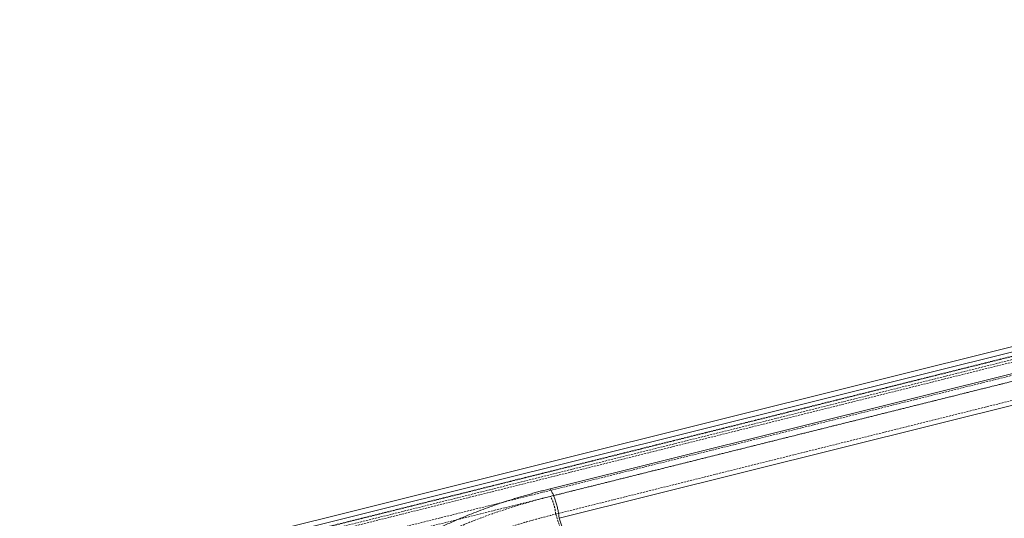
# Model space of a CAD drawing. Header units: millimetres. Extents: x -877 to 859, y -163 to 730.
# Tile 4 of 12: x -867 to -243, y 413 to 729. Entities that reach past the tile are written whole.
import ezdxf

# ---------------------------------------------------------------- set-up
doc = ezdxf.new("R2010")
doc.units = ezdxf.units.MM
doc.linetypes.add('SLD-Continue', pattern=[0])
doc.linetypes.add('SLD-Pointillée', pattern=[1.905, 1.27, -0.635])

msp = doc.modelspace()

# ---------------------------------------------------------------- linework, layer by layer
at = {"color": 7, "linetype": 'SLD-Continue', "lineweight": 15}
for p, q in [((594.95, 729.36), (-865.56, 365.77)), ((-862.25, 363.32), (598.26, 726.92)), ((-530.96, 432.02), (398.79, 663.48)), ((-525.24, 413.31), (404.51, 644.77)), ((-525.24, 413.31), (-443.08, 172.85))]:
    msp.add_line(p, q, dxfattribs=at)
at = {"color": 7, "linetype": 'SLD-Pointillée', "lineweight": 0}
for p, q in [((-867.43, 359.35), (593.08, 722.95)), ((-865.24, 356.09), (595.28, 719.69)), ((596.4, 723.54), (-864.11, 359.94)), ((-862.12, 358.48), (598.39, 722.07)), ((593.39, 710.84), (-867.12, 347.24)), ((595.59, 707.58), (-864.93, 343.98)), ((-530.84, 427.18), (398.91, 658.64)), ((-527.4, 415.95), (402.35, 647.41)), ((-527.4, 415.95), (-445.24, 175.49))]:
    msp.add_line(p, q, dxfattribs=at)
at = {"color": 7, "linetype": 'SLD-Continue', "lineweight": 15}
for points, knots in [([(-687.61, 222.21), (-687.81, 222.51), (-688.21, 223.12), (-688.81, 224.03), (-689.4, 224.94), (-689.98, 225.85), (-690.54, 226.77), (-691.1, 227.69), (-691.65, 228.61), (-692.19, 229.53), (-692.72, 230.45), (-693.24, 231.38), (-693.75, 232.3), (-694.25, 233.23), (-694.74, 234.17), (-695.21, 235.1), (-695.68, 236.03), (-696.6, 237.91), (-697.91, 240.73), (-699.49, 244.52), (-700.91, 248.33), (-702.58, 253.44), (-704.27, 259.87), (-705.63, 267.64), (-706.34, 275.45), (-706.39, 283.28), (-705.78, 291.11), (-704.08, 301.52), (-700.32, 314.45), (-693.21, 329.68), (-683.59, 344.48), (-671.54, 358.71), (-657.16, 372.24), (-643.37, 382.82), (-631.34, 390.81), (-621.81, 396.56), (-611.83, 402.04), (-601.4, 407.25), (-590.55, 412.17), (-581.19, 416.02), (-573.52, 418.95), (-567.68, 421.06), (-561.75, 423.1), (-556.75, 424.73), (-552.7, 425.99), (-549.65, 426.91), (-546.58, 427.82), (-543.49, 428.7), (-540.39, 429.56), (-537.26, 430.41), (-534.12, 431.23), (-532.02, 431.76), (-530.96, 432.02)], [0, 0, 0, 0, 0.003906, 0.007811, 0.011714, 0.015616, 0.019517, 0.023417, 0.027315, 0.031214, 0.035111, 0.039008, 0.042905, 0.046801, 0.050698, 0.054594, 0.058491, 0.062389, 0.077967, 0.093528, 0.109081, 0.124637, 0.155714, 0.186771, 0.217807, 0.248831, 0.279844, 0.310855, 0.372862, 0.434912, 0.497041, 0.559284, 0.62167, 0.684224, 0.715579, 0.746984, 0.778436, 0.80994, 0.841493, 0.873097, 0.888922, 0.904751, 0.920592, 0.936455, 0.944392, 0.952329, 0.960266, 0.968205, 0.976146, 0.984092, 0.992043, 1, 1, 1, 1]), ([(-530.96, 432.02), (-530.66, 431.57), (-530.34, 431.05), (-529.71, 429.87), (-529.38, 429.22), (-528.74, 427.78), (-528.42, 427), (-527.81, 425.35), (-527.52, 424.48), (-526.97, 422.7), (-526.72, 421.78), (-526.27, 419.96), (-526.07, 419.05), (-525.73, 417.28), (-525.59, 416.43), (-525.37, 414.8), (-525.29, 414.03), (-525.24, 413.31)], [0, 0, 0, 0, 0.125, 0.125, 0.25, 0.25, 0.375, 0.375, 0.5, 0.5, 0.625, 0.625, 0.75, 0.75, 0.875, 0.875, 1, 1, 1, 1])]:
    msp.add_open_spline(points, degree=3, knots=knots, dxfattribs=at)
at = {"color": 7, "linetype": 'SLD-Pointillée', "lineweight": 0}
for points, knots in [([(-530.84, 427.18), (-539.28, 425.08), (-547.55, 422.74), (-563.67, 417.64), (-571.53, 414.87), (-586.75, 408.92), (-594.12, 405.73), (-608.3, 398.98), (-615.12, 395.41), (-628.12, 387.92), (-634.32, 384), (-646.03, 375.85), (-651.54, 371.61), (-661.85, 362.87), (-666.64, 358.36), (-675.44, 349.11), (-679.46, 344.37), (-686.68, 334.69), (-689.89, 329.76), (-695.46, 319.75), (-697.83, 314.68), (-701.7, 304.43), (-703.2, 299.26), (-705.34, 288.87), (-705.97, 283.65), (-706.34, 273.22), (-706.09, 268), (-704.71, 257.61), (-703.58, 252.44), (-700.44, 242.2), (-698.44, 237.13), (-693.59, 227.13), (-690.74, 222.2), (-687.48, 217.37)], [0, 0, 0, 0, 0.0625, 0.0625, 0.125, 0.125, 0.1875, 0.1875, 0.25, 0.25, 0.3125, 0.3125, 0.375, 0.375, 0.4375, 0.4375, 0.5, 0.5, 0.5625, 0.5625, 0.625, 0.625, 0.6875, 0.6875, 0.75, 0.75, 0.8125, 0.8125, 0.875, 0.875, 0.9375, 0.9375, 1, 1, 1, 1]), ([(-527.4, 415.95), (-527.47, 416.88), (-527.62, 417.93), (-528.03, 420.01), (-528.3, 421.1), (-528.92, 423.13), (-529.28, 424.12), (-530.04, 425.83), (-530.44, 426.59), (-530.84, 427.18)], [0, 0, 0, 0, 0.25, 0.25, 0.5, 0.5, 0.75, 0.75, 1, 1, 1, 1]), ([(-692.18, 239.85), (-692.56, 240.86), (-694.18, 245.16), (-695.9, 252.88), (-697.31, 262.95), (-697.5, 273.05), (-696.57, 283.14), (-694.51, 293.19), (-691.32, 303.14), (-687.02, 312.96), (-681.62, 322.63), (-675.16, 332.06), (-667.65, 341.25), (-659.12, 350.16), (-649.62, 358.73), (-639.19, 366.93), (-627.84, 374.76), (-615.67, 382.15), (-602.7, 389.07), (-588.96, 395.54), (-574.57, 401.46), (-559.56, 406.84), (-543.96, 411.73), (-532.98, 414.53), (-527.4, 415.95)], [0, 0, 0, 0, 0.0142763, 0.0610956, 0.1076807, 0.154045, 0.2005709, 0.2470982, 0.293641, 0.3399971, 0.3865912, 0.4334367, 0.4797256, 0.5265007, 0.573774, 0.620053, 0.6670957, 0.7149115, 0.7611624, 0.8085187, 0.8569873, 0.9030631, 0.9507326, 1, 1, 1, 1])]:
    msp.add_open_spline(points, degree=3, knots=knots, dxfattribs=at)

doc.saveas('drawing.dxf')
